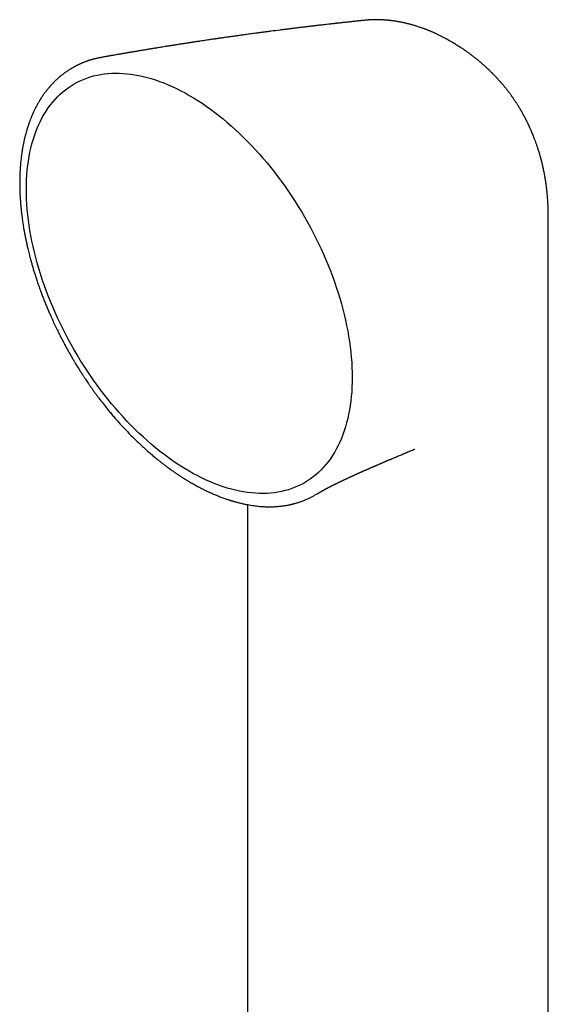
# Model space of a CAD drawing. Header units: millimetres. Extents: x 8 to 880, y 12 to 790.
# Tile 19 of 25: x 807 to 846, y 296 to 368. Entities that reach past the tile are written whole.
import ezdxf

# ---------------------------------------------------------------- set-up
doc = ezdxf.new("R2010")
doc.units = ezdxf.units.MM

msp = doc.modelspace()

# ---------------------------------------------------------------- linework, layer by layer
at = {"color": 7, "linetype": 'Continuous', "lineweight": 30}
for p, q in [((832.495, 368.001), (832.481, 368)), ((833.67, 368.021), (833.676, 368.02)), ((837.971, 366.805), (837.968, 366.807)), ((813.232, 365.293), (813.244, 365.294)), ((844.395, 360.118), (844.404, 360.098)), ((845.701, 353.432), (845.701, 353.433)), ((845.703, 342.079), (845.703, 353.432)), ((817.201, 336.185), (817.214, 336.175)), ((828.922, 333.586), (828.926, 333.589)), ((822.647, 333.105), (822.65, 333.104)), ((823.847, 332.804), (823.847, 277.699))]:
    msp.add_line(p, q, dxfattribs=at)
at = {"color": 7, "linetype": 'Continuous', "lineweight": 30, "flags": 128}
for points in [[(819.631, 335.221), (819.321, 335.405), (819.012, 335.597), (818.703, 335.799), (818.394, 336.01), (818.087, 336.229), (817.78, 336.457), (817.475, 336.694), (817.172, 336.939), (816.87, 337.193), (816.569, 337.454), (816.271, 337.723), (815.976, 338), (815.682, 338.284), (815.392, 338.575), (815.104, 338.874), (814.82, 339.179), (814.538, 339.491), (814.261, 339.81), (813.987, 340.135), (813.716, 340.465), (813.45, 340.802), (813.188, 341.144), (812.931, 341.491), (812.678, 341.843), (812.43, 342.201), (812.187, 342.562), (811.949, 342.928), (811.716, 343.299), (811.488, 343.673), (811.267, 344.05), (811.05, 344.431), (810.84, 344.815), (810.636, 345.202), (810.438, 345.591), (810.246, 345.982), (810.061, 346.376), (809.882, 346.771), (809.71, 347.168), (809.545, 347.566), (809.387, 347.964), (809.235, 348.364), (809.091, 348.763), (808.954, 349.163), (808.825, 349.563), (808.702, 349.962), (808.588, 350.36), (808.48, 350.758), (808.381, 351.154), (808.289, 351.548), (808.205, 351.941), (808.129, 352.332), (808.06, 352.72), (808, 353.105), (807.947, 353.488), (807.903, 353.868), (807.867, 354.244), (807.838, 354.616), (807.818, 354.985), (807.806, 355.349), (807.802, 355.709), (807.806, 356.064), (807.818, 356.415), (807.838, 356.76), (807.867, 357.099), (807.903, 357.433), (807.947, 357.762), (808, 358.084), (808.06, 358.4), (808.129, 358.709), (808.205, 359.012), (808.289, 359.307), (808.381, 359.596), (808.48, 359.877), (808.588, 360.151), (808.702, 360.416), (808.825, 360.674), (808.954, 360.924), (809.091, 361.166), (809.235, 361.399), (809.387, 361.624), (809.545, 361.84), (809.71, 362.047), (809.882, 362.245), (810.061, 362.434), (810.246, 362.613), (810.438, 362.783), (810.636, 362.944), (810.84, 363.095), (811.05, 363.236), (811.267, 363.368), (811.488, 363.489), (811.716, 363.6), (811.949, 363.702), (812.187, 363.793), (812.43, 363.874), (812.678, 363.945), (812.931, 364.005), (813.188, 364.055), (813.45, 364.095), (813.716, 364.124), (813.987, 364.143), (814.261, 364.151), (814.538, 364.149), (814.82, 364.136), (815.104, 364.113), (815.392, 364.079), (815.682, 364.035), (815.976, 363.981), (816.271, 363.916), (816.569, 363.841), (816.87, 363.756), (817.172, 363.661), (817.475, 363.555), (817.78, 363.439), (818.087, 363.314), (818.394, 363.178), (818.703, 363.033), (819.012, 362.878), (819.321, 362.713), (819.631, 362.539)], [(819.631, 362.539), (819.941, 362.356), (820.25, 362.163), (820.559, 361.961), (820.867, 361.751), (821.175, 361.531), (821.481, 361.303), (821.787, 361.066), (822.09, 360.821), (822.392, 360.568), (822.692, 360.307), (822.991, 360.037), (823.286, 359.761), (823.579, 359.477), (823.87, 359.185), (824.158, 358.886), (824.442, 358.581), (824.723, 358.269), (825.001, 357.951), (825.275, 357.626), (825.545, 357.295), (825.812, 356.959), (826.073, 356.617), (826.331, 356.269), (826.584, 355.917), (826.832, 355.56), (827.075, 355.198), (827.313, 354.832), (827.546, 354.462), (827.773, 354.088), (827.995, 353.71), (828.211, 353.329), (828.422, 352.945), (828.626, 352.559), (828.824, 352.169), (829.016, 351.778), (829.201, 351.384), (829.38, 350.989), (829.552, 350.593), (829.717, 350.195), (829.875, 349.796), (830.026, 349.397), (830.171, 348.997), (830.308, 348.597), (830.437, 348.198), (830.56, 347.799), (830.674, 347.4), (830.781, 347.003), (830.881, 346.607), (830.973, 346.212), (831.057, 345.819), (831.133, 345.429), (831.201, 345.041), (831.262, 344.655), (831.314, 344.272), (831.359, 343.893), (831.395, 343.517), (831.424, 343.144), (831.444, 342.776), (831.456, 342.411), (831.46, 342.051), (831.456, 341.696), (831.444, 341.346), (831.424, 341.001), (831.395, 340.661), (831.359, 340.327), (831.314, 339.999), (831.262, 339.677), (831.201, 339.361), (831.133, 339.051), (831.057, 338.749), (830.973, 338.453), (830.881, 338.165), (830.781, 337.884), (830.674, 337.61), (830.56, 337.344), (830.437, 337.086), (830.308, 336.836), (830.171, 336.594), (830.026, 336.361), (829.875, 336.137), (829.717, 335.921), (829.552, 335.714), (829.38, 335.516), (829.201, 335.327), (829.016, 335.147), (828.824, 334.977), (828.626, 334.817), (828.422, 334.666), (828.211, 334.524), (827.995, 334.393), (827.773, 334.271), (827.546, 334.16), (827.313, 334.059), (827.075, 333.967), (826.832, 333.886), (826.584, 333.816), (826.331, 333.755), (826.073, 333.705), (825.812, 333.666), (825.545, 333.637), (825.275, 333.618), (825.001, 333.61), (824.723, 333.612), (824.442, 333.624), (824.158, 333.647), (823.87, 333.681), (823.579, 333.725), (823.286, 333.779), (822.991, 333.844), (822.692, 333.919), (822.392, 334.004), (822.09, 334.1), (821.787, 334.205), (821.481, 334.321), (821.175, 334.447), (820.867, 334.582), (820.559, 334.727), (820.25, 334.882), (819.941, 335.047), (819.631, 335.221)], [(845.703, 244.584), (845.703, 288.964), (845.703, 342.079)]]:
    msp.add_lwpolyline(points, dxfattribs=at)
at = {"color": 7, "linetype": 'Continuous', "lineweight": 30}
for points, knots in [([(832.481, 368.001), (832.465, 367.999), (832.398, 367.992), (832.285, 367.981), (832.146, 367.966), (832.024, 367.954), (831.918, 367.942), (831.827, 367.933), (831.752, 367.925), (831.673, 367.917), (831.58, 367.907), (831.465, 367.894), (831.34, 367.881), (831.203, 367.866), (831.054, 367.85), (830.915, 367.835), (830.791, 367.821), (830.686, 367.81), (830.586, 367.799), (830.499, 367.789), (830.429, 367.782), (830.373, 367.775), (830.327, 367.77), (830.288, 367.766), (830.249, 367.762), (830.203, 367.756), (830.147, 367.75), (830.082, 367.743), (830.007, 367.734), (829.922, 367.725), (829.795, 367.711), (829.635, 367.692), (829.449, 367.671), (829.277, 367.651), (829.134, 367.635), (829.015, 367.621), (828.918, 367.61), (828.83, 367.599), (828.749, 367.59), (828.676, 367.581), (828.606, 367.573), (828.534, 367.564), (828.455, 367.555), (828.366, 367.544), (828.268, 367.533), (828.166, 367.521), (828.063, 367.508), (827.888, 367.487), (827.643, 367.458), (827.392, 367.427), (827.206, 367.404), (827.089, 367.389), (826.98, 367.376), (826.889, 367.365), (826.817, 367.356), (826.755, 367.348), (826.69, 367.34), (826.616, 367.33), (826.533, 367.32), (826.441, 367.308), (826.34, 367.296), (826.04, 367.257), (825.734, 367.218), (825.427, 367.178), (825.315, 367.163), (825.21, 367.15), (825.116, 367.137), (825.032, 367.126), (824.964, 367.117), (824.907, 367.11), (824.854, 367.103), (824.796, 367.095), (824.728, 367.086), (824.65, 367.075), (824.526, 367.059), (824.364, 367.037), (824.173, 367.011), (823.994, 366.987), (823.823, 366.964), (823.657, 366.941), (823.465, 366.914), (823.249, 366.884), (823.003, 366.85), (822.798, 366.821), (822.625, 366.797), (822.483, 366.777), (822.329, 366.755), (822.191, 366.735), (822.077, 366.719), (821.994, 366.707), (821.92, 366.696), (821.857, 366.687), (821.805, 366.68), (821.762, 366.673), (821.724, 366.668), (821.686, 366.662), (821.644, 366.656), (821.594, 366.649), (821.537, 366.641), (821.473, 366.631), (821.401, 366.621), (821.304, 366.607), (821.177, 366.588), (821.018, 366.564), (820.841, 366.538), (820.646, 366.509), (820.478, 366.484), (820.34, 366.463), (820.24, 366.448), (820.145, 366.434), (820.061, 366.421), (819.998, 366.412), (819.952, 366.405), (819.918, 366.399), (819.887, 366.395), (819.854, 366.39), (819.803, 366.382), (819.73, 366.371), (819.633, 366.356), (819.524, 366.339), (819.407, 366.321), (819.286, 366.302), (819.159, 366.283), (819.038, 366.264), (818.923, 366.246), (818.814, 366.229), (818.708, 366.212), (818.611, 366.197), (818.527, 366.184), (818.458, 366.173), (818.405, 366.165), (818.361, 366.158), (818.32, 366.151), (818.269, 366.143), (818.208, 366.133), (818.137, 366.122), (818.054, 366.109), (817.964, 366.094), (817.838, 366.074), (817.687, 366.05), (817.515, 366.022), (817.369, 365.998), (817.243, 365.978), (817.137, 365.961), (817.038, 365.945), (816.941, 365.929), (816.84, 365.912), (816.731, 365.894), (816.613, 365.875), (816.487, 365.854), (816.355, 365.832), (816.22, 365.809), (816.097, 365.789), (815.986, 365.77), (815.889, 365.754), (815.791, 365.737), (815.692, 365.721), (815.597, 365.705), (815.508, 365.69), (815.428, 365.676), (815.359, 365.664), (815.3, 365.654), (815.249, 365.645), (815.195, 365.636), (815.131, 365.625), (815.056, 365.612), (814.97, 365.598), (814.875, 365.581), (814.776, 365.564), (814.678, 365.547), (814.581, 365.531), (814.461, 365.51), (814.319, 365.485), (814.157, 365.457), (814.029, 365.434), (813.936, 365.418), (813.874, 365.407), (813.814, 365.396), (813.755, 365.386), (813.697, 365.376), (813.635, 365.365), (813.563, 365.352), (813.476, 365.336), (813.372, 365.318), (813.293, 365.304), (813.249, 365.296), (813.243, 365.295)], [0, 0, 0, 0, 0.002464, 0.010463, 0.017637, 0.023985, 0.029508, 0.034205, 0.038077, 0.041123, 0.046581, 0.052527, 0.058972, 0.066023, 0.073785, 0.082261, 0.087589, 0.093164, 0.098529, 0.103189, 0.106589, 0.109481, 0.111865, 0.11374, 0.115584, 0.118022, 0.120866, 0.12424, 0.128145, 0.132579, 0.137439, 0.147879, 0.157539, 0.166422, 0.174525, 0.179929, 0.184925, 0.189516, 0.193702, 0.197482, 0.200879, 0.204618, 0.208657, 0.213281, 0.218459, 0.223795, 0.229168, 0.234577, 0.251012, 0.267336, 0.27366, 0.279926, 0.285667, 0.290596, 0.293992, 0.296966, 0.300286, 0.304099, 0.308405, 0.313204, 0.318495, 0.324114, 0.359996, 0.366064, 0.372037, 0.377488, 0.382381, 0.386716, 0.390493, 0.393069, 0.395591, 0.398617, 0.402161, 0.406224, 0.410805, 0.421444, 0.431384, 0.440625, 0.449384, 0.45799, 0.466446, 0.479339, 0.491789, 0.504675, 0.511394, 0.51876, 0.526771, 0.535428, 0.540196, 0.544602, 0.548437, 0.551702, 0.554397, 0.556522, 0.558486, 0.56029, 0.562479, 0.565052, 0.568009, 0.57135, 0.575076, 0.579186, 0.586554, 0.594843, 0.604045, 0.614161, 0.62519, 0.630333, 0.635652, 0.640842, 0.645187, 0.648659, 0.650774, 0.652367, 0.653914, 0.655625, 0.657501, 0.661894, 0.666987, 0.672751, 0.678848, 0.685185, 0.691761, 0.698578, 0.704102, 0.709774, 0.715515, 0.720645, 0.725007, 0.728602, 0.73143, 0.733296, 0.735354, 0.737969, 0.741143, 0.744875, 0.749165, 0.754011, 0.758984, 0.768771, 0.777698, 0.785766, 0.791703, 0.797234, 0.802369, 0.80716, 0.812338, 0.818147, 0.8242, 0.830814, 0.837823, 0.844874, 0.851955, 0.857032, 0.862124, 0.867231, 0.872354, 0.877468, 0.882139, 0.886206, 0.889983, 0.893028, 0.895373, 0.898025, 0.901477, 0.905308, 0.909799, 0.914921, 0.92014, 0.925266, 0.930297, 0.935233, 0.944039, 0.952526, 0.960602, 0.963921, 0.967155, 0.970302, 0.973365, 0.976342, 0.979372, 0.98297, 0.987639, 0.993052, 0.999209, 1, 1, 1, 1]), ([(833.681, 368.022), (833.654, 368.023), (833.603, 368.026), (833.53, 368.03), (833.465, 368.032), (833.413, 368.034), (833.368, 368.035), (833.331, 368.035), (833.296, 368.036), (833.259, 368.036), (833.218, 368.036), (833.181, 368.036), (833.148, 368.036), (833.106, 368.036), (833.057, 368.035), (833.008, 368.033), (832.965, 368.032), (832.923, 368.031), (832.879, 368.029), (832.835, 368.027), (832.793, 368.024), (832.752, 368.022), (832.719, 368.019), (832.695, 368.018), (832.673, 368.016), (832.642, 368.014), (832.599, 368.01), (832.558, 368.007), (832.532, 368.004), (832.523, 368.003)], [0, 0, 0, 0, 0.060849, 0.119631, 0.17715, 0.231247, 0.27281, 0.301391, 0.325047, 0.359628, 0.399714, 0.431292, 0.455291, 0.485519, 0.539709, 0.583238, 0.613545, 0.649345, 0.693399, 0.726805, 0.764904, 0.804082, 0.834081, 0.848605, 0.865744, 0.892743, 0.929703, 0.976761, 1, 1, 1, 1]), ([(837.968, 366.808), (837.964, 366.81), (837.951, 366.817), (837.928, 366.828), (837.876, 366.855), (837.804, 366.891), (837.705, 366.94), (837.614, 366.983), (837.529, 367.023), (837.447, 367.062), (837.365, 367.099), (837.277, 367.137), (837.204, 367.169), (837.14, 367.196), (837.088, 367.218), (837.041, 367.237), (836.989, 367.258), (836.934, 367.28), (836.877, 367.303), (836.826, 367.323), (836.782, 367.339), (836.746, 367.353), (836.686, 367.376), (836.604, 367.406), (836.497, 367.444), (836.385, 367.483), (836.274, 367.52), (836.162, 367.556), (836.057, 367.588), (835.942, 367.623), (835.836, 367.654), (835.738, 367.681), (835.645, 367.706), (835.545, 367.731), (835.447, 367.756), (835.365, 367.775), (835.279, 367.795), (835.196, 367.813), (835.118, 367.83), (835.051, 367.843), (834.976, 367.858), (834.9, 367.873), (834.825, 367.886), (834.754, 367.899), (834.679, 367.911), (834.607, 367.923), (834.533, 367.934), (834.458, 367.944), (834.384, 367.954), (834.319, 367.963), (834.251, 367.971), (834.178, 367.979), (834.115, 367.986), (834.07, 367.991), (834.039, 367.994), (834.002, 367.997), (833.958, 368.001), (833.906, 368.006), (833.855, 368.01), (833.802, 368.014), (833.746, 368.018), (833.699, 368.021), (833.674, 368.022), (833.67, 368.022)], [0, 0, 0, 0, 0.003047, 0.009839, 0.016352, 0.041275, 0.061744, 0.087227, 0.106295, 0.122798, 0.146895, 0.165283, 0.185893, 0.200104, 0.21174, 0.222908, 0.23456, 0.248851, 0.262369, 0.275709, 0.285934, 0.293357, 0.301768, 0.328743, 0.352175, 0.37808, 0.408477, 0.431039, 0.456982, 0.48203, 0.511942, 0.531288, 0.549923, 0.576703, 0.600251, 0.617093, 0.633541, 0.659214, 0.674056, 0.687126, 0.704753, 0.725581, 0.739516, 0.755662, 0.774005, 0.790948, 0.804897, 0.824431, 0.841841, 0.855417, 0.868751, 0.888172, 0.904628, 0.91146, 0.918456, 0.925974, 0.935818, 0.948419, 0.960463, 0.969915, 0.983663, 0.997584, 1, 1, 1, 1]), ([(838.644, 366.44), (838.537, 366.501), (838.388, 366.586), (838.164, 366.707), (838.046, 366.767), (837.972, 366.806)], [0, 0, 0, 0, 0.481628, 0.670611, 1, 1, 1, 1]), ([(844.397, 360.119), (844.392, 360.129), (844.38, 360.156), (844.359, 360.202), (844.334, 360.258), (844.308, 360.315), (844.284, 360.367), (844.263, 360.412), (844.243, 360.454), (844.218, 360.506), (844.187, 360.571), (844.152, 360.642), (844.12, 360.706), (844.093, 360.759), (844.066, 360.811), (844.035, 360.873), (844, 360.94), (843.966, 361.004), (843.937, 361.058), (843.911, 361.105), (843.885, 361.153), (843.854, 361.209), (843.817, 361.275), (843.779, 361.343), (843.743, 361.405), (843.71, 361.462), (843.673, 361.525), (843.635, 361.589), (843.597, 361.652), (843.565, 361.704), (843.537, 361.75), (843.51, 361.793), (843.478, 361.844), (843.438, 361.907), (843.393, 361.977), (843.351, 362.042), (843.312, 362.1), (843.275, 362.156), (843.234, 362.217), (843.188, 362.284), (843.143, 362.35), (843.101, 362.409), (843.063, 362.464), (843.022, 362.521), (842.976, 362.584), (842.926, 362.652), (842.879, 362.715), (842.837, 362.771), (842.799, 362.822), (842.758, 362.875), (842.713, 362.933), (842.666, 362.993), (842.621, 363.049), (842.583, 363.097), (842.548, 363.14), (842.51, 363.187), (842.466, 363.24), (842.418, 363.297), (842.373, 363.351), (842.334, 363.396), (842.302, 363.433), (842.273, 363.467), (842.24, 363.505), (842.197, 363.554), (842.145, 363.613), (842.09, 363.674), (842.043, 363.726), (842.002, 363.771), (841.961, 363.815), (841.912, 363.868), (841.853, 363.93), (841.788, 363.997), (841.729, 364.058), (841.681, 364.107), (841.641, 364.148), (841.602, 364.187), (841.558, 364.23), (841.507, 364.28), (841.455, 364.331), (841.408, 364.377), (841.367, 364.415), (841.33, 364.45), (841.291, 364.487), (841.247, 364.527), (841.196, 364.575), (841.135, 364.63), (841.071, 364.688), (841.01, 364.742), (840.955, 364.791), (840.909, 364.831), (840.867, 364.867), (840.827, 364.902), (840.78, 364.941), (840.731, 364.983), (840.681, 365.025), (840.633, 365.065), (840.586, 365.103), (840.541, 365.139), (840.493, 365.178), (840.437, 365.223), (840.376, 365.271), (840.313, 365.32), (840.255, 365.365), (840.204, 365.404), (840.16, 365.437), (840.115, 365.471), (840.059, 365.513), (839.988, 365.565), (839.91, 365.622), (839.832, 365.678), (839.764, 365.726), (839.705, 365.767), (839.651, 365.804), (839.594, 365.843), (839.53, 365.887), (839.458, 365.936), (839.385, 365.984), (839.319, 366.027), (839.261, 366.064), (839.209, 366.097), (839.154, 366.132), (839.089, 366.173), (839.012, 366.221), (838.943, 366.263), (838.886, 366.298), (838.839, 366.326), (838.784, 366.359), (838.718, 366.397), (838.671, 366.425), (838.645, 366.44)], [0, 0, 0, 0, 0.004013, 0.009952, 0.017558, 0.02498, 0.031722, 0.037037, 0.042161, 0.047713, 0.056815, 0.067062, 0.074928, 0.081406, 0.087494, 0.095233, 0.105289, 0.113582, 0.120278, 0.126262, 0.131935, 0.139191, 0.148213, 0.158003, 0.166047, 0.173063, 0.180781, 0.191, 0.198913, 0.205919, 0.212136, 0.21762, 0.223439, 0.232927, 0.243001, 0.252117, 0.259913, 0.266907, 0.27546, 0.285207, 0.294706, 0.303097, 0.310064, 0.317893, 0.327275, 0.337203, 0.346732, 0.354258, 0.361413, 0.368805, 0.377241, 0.386724, 0.39526, 0.401794, 0.407895, 0.414531, 0.422578, 0.431544, 0.440236, 0.446904, 0.452091, 0.457202, 0.462426, 0.469242, 0.479695, 0.489648, 0.497457, 0.504265, 0.510601, 0.518155, 0.529162, 0.540192, 0.550254, 0.558367, 0.563992, 0.570189, 0.577177, 0.585464, 0.594663, 0.602386, 0.608268, 0.614079, 0.62001, 0.626666, 0.634909, 0.644139, 0.654988, 0.664582, 0.67249, 0.680339, 0.685631, 0.691695, 0.698779, 0.706681, 0.713788, 0.72156, 0.728193, 0.73459, 0.741505, 0.749809, 0.759138, 0.768398, 0.777304, 0.784535, 0.790471, 0.796348, 0.804278, 0.814666, 0.826612, 0.83781, 0.847468, 0.855376, 0.862958, 0.869999, 0.879148, 0.889935, 0.900123, 0.909327, 0.917078, 0.923855, 0.930764, 0.939645, 0.950548, 0.96216, 0.967549, 0.973478, 0.980854, 0.989694, 1, 1, 1, 1]), ([(813.232, 365.293), (813.214, 365.289), (813.168, 365.281), (813.095, 365.267), (813.007, 365.248), (812.913, 365.227), (812.818, 365.205), (812.729, 365.182), (812.655, 365.163), (812.593, 365.145), (812.541, 365.13), (812.487, 365.114), (812.426, 365.096), (812.356, 365.073), (812.281, 365.049), (812.198, 365.02), (812.111, 364.989), (812.024, 364.956), (811.947, 364.925), (811.878, 364.897), (811.822, 364.874), (811.778, 364.855), (811.743, 364.84), (811.711, 364.825), (811.682, 364.812), (811.652, 364.799), (811.62, 364.784), (811.582, 364.766), (811.536, 364.744), (811.484, 364.718), (811.428, 364.69), (811.372, 364.661), (811.319, 364.633), (811.269, 364.606), (811.214, 364.575), (811.155, 364.542), (811.095, 364.507), (811.045, 364.477), (810.998, 364.448), (810.946, 364.417), (810.884, 364.377), (810.809, 364.328), (810.726, 364.272), (810.638, 364.21), (810.56, 364.153), (810.493, 364.103), (810.438, 364.061), (810.383, 364.017), (810.33, 363.975), (810.282, 363.936), (810.242, 363.902), (810.209, 363.875), (810.176, 363.846), (810.138, 363.813), (810.09, 363.771), (810.037, 363.723), (809.978, 363.668), (809.912, 363.605), (809.839, 363.534), (809.759, 363.453), (809.687, 363.378), (809.626, 363.313), (809.58, 363.262), (809.538, 363.215), (809.503, 363.175), (809.474, 363.143), (809.446, 363.109), (809.414, 363.071), (809.375, 363.024), (809.331, 362.971), (809.283, 362.911), (809.229, 362.842), (809.169, 362.762), (809.101, 362.67), (809.026, 362.565), (808.959, 362.468), (808.905, 362.387), (808.868, 362.33), (808.838, 362.284), (808.816, 362.248), (808.797, 362.217), (808.779, 362.188), (808.752, 362.145), (808.716, 362.085), (808.669, 362.005), (808.607, 361.896), (808.531, 361.757), (808.462, 361.624), (808.409, 361.517), (808.373, 361.443), (808.34, 361.373), (808.312, 361.311), (808.288, 361.26), (808.27, 361.218), (808.253, 361.18), (808.234, 361.138), (808.213, 361.087), (808.187, 361.026), (808.156, 360.951), (808.121, 360.864), (808.083, 360.768), (808.047, 360.67), (808.012, 360.575), (807.98, 360.483), (807.944, 360.379), (807.906, 360.264), (807.867, 360.14), (807.832, 360.025), (807.801, 359.919), (807.774, 359.822), (807.75, 359.733), (807.728, 359.65), (807.707, 359.566), (807.684, 359.474), (807.66, 359.373), (807.635, 359.263), (807.61, 359.147), (807.585, 359.026), (807.561, 358.903), (807.537, 358.777), (807.504, 358.587), (807.463, 358.329), (807.42, 358.002), (807.384, 357.672), (807.363, 357.424), (807.352, 357.263), (807.347, 357.193), (807.344, 357.133), (807.341, 357.085), (807.339, 357.048), (807.337, 357.019), (807.336, 356.988), (807.333, 356.943), (807.331, 356.881), (807.328, 356.807), (807.325, 356.73), (807.323, 356.652), (807.32, 356.574), (807.318, 356.439), (807.315, 356.246), (807.316, 355.991), (807.321, 355.728), (807.33, 355.457), (807.343, 355.178), (807.361, 354.891), (807.384, 354.602), (807.41, 354.321), (807.438, 354.057), (807.467, 353.811), (807.498, 353.579), (807.529, 353.361), (807.559, 353.158), (807.588, 352.98), (807.614, 352.828), (807.636, 352.698), (807.658, 352.578), (807.678, 352.469), (807.696, 352.373), (807.712, 352.29), (807.727, 352.216), (807.742, 352.141), (807.758, 352.061), (807.777, 351.972), (807.799, 351.869), (807.824, 351.752), (807.853, 351.621), (807.887, 351.475), (807.926, 351.309), (807.971, 351.122), (808.024, 350.914), (808.083, 350.688), (808.149, 350.444), (808.223, 350.183), (808.303, 349.911), (808.389, 349.627), (808.482, 349.334), (808.584, 349.024), (808.696, 348.7), (808.81, 348.38), (808.926, 348.067), (809.041, 347.767), (809.16, 347.467), (809.28, 347.173), (809.401, 346.888), (809.542, 346.561), (809.706, 346.197), (809.891, 345.8), (810.071, 345.428), (810.245, 345.079), (810.412, 344.754), (810.574, 344.449), (810.729, 344.163), (810.877, 343.897), (811.017, 343.65), (811.149, 343.423), (811.268, 343.22), (811.376, 343.042), (811.471, 342.886), (811.558, 342.745), (811.636, 342.619), (811.698, 342.521), (811.744, 342.448), (811.777, 342.397), (811.803, 342.356), (811.822, 342.325), (811.839, 342.3), (811.859, 342.268), (811.889, 342.223), (811.927, 342.164), (811.975, 342.091), (812.031, 342.004), (812.101, 341.9), (812.184, 341.775), (812.282, 341.631), (812.392, 341.47), (812.515, 341.294), (812.651, 341.102), (812.797, 340.899), (812.953, 340.686), (813.119, 340.465), (813.298, 340.231), (813.49, 339.986), (813.691, 339.735), (813.902, 339.479), (814.122, 339.218), (814.355, 338.949), (814.601, 338.672), (814.862, 338.389), (815.136, 338.099), (815.424, 337.804), (815.715, 337.516), (816.009, 337.235), (816.303, 336.961), (816.609, 336.688), (816.912, 336.425), (817.113, 336.258), (817.209, 336.179)], [0, 0, 0, 0, 0.001853, 0.004752, 0.008141, 0.012024, 0.01598, 0.019575, 0.022808, 0.025094, 0.027156, 0.029241, 0.031724, 0.034608, 0.037822, 0.040918, 0.044927, 0.048557, 0.051808, 0.054693, 0.057311, 0.058893, 0.06037, 0.061742, 0.06301, 0.064176, 0.065532, 0.067177, 0.069165, 0.071495, 0.074062, 0.076534, 0.078888, 0.081125, 0.083247, 0.086345, 0.089075, 0.091381, 0.093263, 0.095583, 0.098491, 0.101989, 0.106059, 0.110347, 0.114714, 0.117405, 0.120125, 0.122874, 0.125623, 0.12806, 0.130104, 0.131752, 0.133051, 0.135208, 0.137682, 0.140473, 0.143582, 0.147087, 0.15104, 0.155439, 0.160284, 0.163, 0.165751, 0.168165, 0.1702, 0.171856, 0.173133, 0.175202, 0.177538, 0.180151, 0.183041, 0.186306, 0.190056, 0.194348, 0.19918, 0.204553, 0.207544, 0.210049, 0.212069, 0.213604, 0.214765, 0.216016, 0.217409, 0.220333, 0.223736, 0.227588, 0.233976, 0.24093, 0.243817, 0.246793, 0.249639, 0.252059, 0.254051, 0.255616, 0.256909, 0.258471, 0.260444, 0.262762, 0.265425, 0.268871, 0.272594, 0.276198, 0.279665, 0.282995, 0.286187, 0.290927, 0.295326, 0.299388, 0.303038, 0.306388, 0.30944, 0.312192, 0.314903, 0.318011, 0.321525, 0.325103, 0.329005, 0.333015, 0.337066, 0.341156, 0.345287, 0.35549, 0.365822, 0.376033, 0.386112, 0.388513, 0.390631, 0.392448, 0.393965, 0.394946, 0.395741, 0.396534, 0.397758, 0.399788, 0.402039, 0.404309, 0.406599, 0.408907, 0.411235, 0.418438, 0.42582, 0.433381, 0.441121, 0.449041, 0.457139, 0.465398, 0.473381, 0.480547, 0.487306, 0.493656, 0.499598, 0.505132, 0.510258, 0.513999, 0.517488, 0.520725, 0.523706, 0.526285, 0.52839, 0.530354, 0.532299, 0.534379, 0.536727, 0.539481, 0.542581, 0.546073, 0.549958, 0.554234, 0.559294, 0.564812, 0.570784, 0.577207, 0.584079, 0.5914, 0.598714, 0.606427, 0.61454, 0.623053, 0.631968, 0.639705, 0.64771, 0.655652, 0.663386, 0.670911, 0.678229, 0.689311, 0.699883, 0.709945, 0.719204, 0.727983, 0.736275, 0.744072, 0.751373, 0.758175, 0.76448, 0.770285, 0.775064, 0.779442, 0.78342, 0.78699, 0.790151, 0.791746, 0.793212, 0.794491, 0.795271, 0.795789, 0.796686, 0.797985, 0.799677, 0.801766, 0.804253, 0.807137, 0.810838, 0.815036, 0.81973, 0.824918, 0.830601, 0.836777, 0.843052, 0.849764, 0.856913, 0.8645, 0.872527, 0.880535, 0.888942, 0.897754, 0.906972, 0.916599, 0.926633, 0.937077, 0.947927, 0.957994, 0.968385, 0.979097, 0.990126, 1, 1, 1, 1]), ([(845.703, 353.433), (845.703, 353.468), (845.703, 353.532), (845.702, 353.617), (845.702, 353.688), (845.701, 353.757), (845.7, 353.831), (845.699, 353.907), (845.698, 353.981), (845.697, 354.057), (845.694, 354.165), (845.691, 354.302), (845.685, 354.465), (845.678, 354.63), (845.669, 354.789), (845.659, 354.953), (845.65, 355.082), (845.642, 355.184), (845.637, 355.253), (845.631, 355.323), (845.624, 355.398), (845.618, 355.463), (845.612, 355.524), (845.606, 355.577), (845.6, 355.633), (845.595, 355.684), (845.59, 355.724), (845.586, 355.76), (845.582, 355.798), (845.577, 355.837), (845.573, 355.873), (845.568, 355.908), (845.563, 355.952), (845.556, 356), (845.551, 356.044), (845.545, 356.087), (845.538, 356.138), (845.53, 356.193), (845.522, 356.246), (845.515, 356.295), (845.507, 356.345), (845.499, 356.394), (845.492, 356.438), (845.485, 356.483), (845.477, 356.531), (845.469, 356.58), (845.46, 356.633), (845.449, 356.692), (845.437, 356.758), (845.426, 356.819), (845.402, 356.942), (845.362, 357.143), (845.303, 357.409), (845.238, 357.679), (845.171, 357.938), (845.096, 358.205), (845.018, 358.468), (844.95, 358.677), (844.898, 358.835), (844.863, 358.937), (844.825, 359.044), (844.788, 359.149), (844.748, 359.258), (844.706, 359.368), (844.672, 359.457), (844.646, 359.524), (844.628, 359.568), (844.61, 359.615), (844.589, 359.665), (844.57, 359.713), (844.552, 359.757), (844.535, 359.797), (844.518, 359.839), (844.501, 359.88), (844.484, 359.918), (844.468, 359.956), (844.448, 360.002), (844.427, 360.05), (844.412, 360.084), (844.406, 360.099)], [0, 0, 0, 0, 0.0164404, 0.029332, 0.0387844, 0.0486335, 0.0607693, 0.0724599, 0.0825816, 0.0941642, 0.106269, 0.1303417, 0.1548565, 0.1782926, 0.2026987, 0.224205, 0.2498913, 0.2588452, 0.2689351, 0.279933, 0.2892714, 0.3016013, 0.3084258, 0.3158284, 0.3248228, 0.3328313, 0.3381674, 0.3424582, 0.3483768, 0.3548645, 0.3598731, 0.3637779, 0.3705448, 0.3788199, 0.3848305, 0.3900194, 0.3978494, 0.4069699, 0.4144338, 0.4208701, 0.4285709, 0.4365879, 0.4423496, 0.4480633, 0.4562226, 0.4636459, 0.4697467, 0.4792105, 0.4900744, 0.4985148, 0.5062782, 0.5444301, 0.5878995, 0.6246793, 0.6654382, 0.7041232, 0.7455824, 0.7848514, 0.8001387, 0.8181115, 0.8321642, 0.8496839, 0.8669656, 0.8830151, 0.9012142, 0.9086604, 0.914682, 0.9219308, 0.9307262, 0.9384785, 0.9445749, 0.9513818, 0.9578635, 0.964576, 0.9706363, 0.9760691, 0.9829993, 0.992813, 1, 1, 1, 1]), ([(828.927, 333.587), (828.929, 333.588), (828.934, 333.592), (828.943, 333.597), (828.956, 333.605), (828.972, 333.614), (828.991, 333.626), (829.012, 333.639), (829.031, 333.651), (829.05, 333.662), (829.069, 333.673), (829.089, 333.685), (829.109, 333.697), (829.131, 333.71), (829.162, 333.728), (829.196, 333.748), (829.231, 333.768), (829.261, 333.786), (829.291, 333.802), (829.324, 333.821), (829.37, 333.847), (829.422, 333.876), (829.474, 333.905), (829.523, 333.931), (829.58, 333.962), (829.637, 333.992), (829.693, 334.022), (829.739, 334.046), (829.777, 334.066), (829.807, 334.082), (829.836, 334.097), (829.862, 334.11), (829.884, 334.121), (829.906, 334.133), (829.929, 334.144), (829.953, 334.157), (829.98, 334.17), (830.005, 334.183), (830.028, 334.195), (830.05, 334.206), (830.073, 334.218), (830.099, 334.23), (830.128, 334.245), (830.161, 334.261), (830.191, 334.276), (830.217, 334.289), (830.238, 334.299), (830.258, 334.309), (830.28, 334.32), (830.314, 334.337), (830.356, 334.357), (830.404, 334.381), (830.45, 334.403), (830.499, 334.427), (830.549, 334.451), (830.591, 334.471), (830.628, 334.489), (830.662, 334.505), (830.695, 334.521), (830.724, 334.535), (830.75, 334.547), (830.775, 334.559), (830.804, 334.573), (830.838, 334.589), (830.877, 334.607), (830.916, 334.625), (830.95, 334.641), (830.981, 334.656), (831.007, 334.668), (831.032, 334.68), (831.058, 334.692), (831.087, 334.705), (831.117, 334.719), (831.146, 334.733), (831.177, 334.747), (831.216, 334.765), (831.261, 334.786), (831.307, 334.807), (831.35, 334.827), (831.393, 334.846), (831.441, 334.868), (831.493, 334.892), (831.544, 334.915), (831.595, 334.938), (831.654, 334.965), (831.719, 334.995), (831.78, 335.022), (831.83, 335.045), (831.875, 335.065), (831.918, 335.084), (831.96, 335.103), (831.995, 335.118), (832.028, 335.133), (832.065, 335.15), (832.108, 335.169), (832.155, 335.189), (832.199, 335.209), (832.241, 335.228), (832.286, 335.248), (832.337, 335.271), (832.389, 335.293), (832.434, 335.313), (832.476, 335.332), (832.52, 335.351), (832.568, 335.372), (832.615, 335.393), (832.656, 335.411), (832.694, 335.427), (832.733, 335.444), (832.779, 335.464), (832.827, 335.486), (832.873, 335.506), (832.915, 335.524), (832.958, 335.542), (833.005, 335.563), (833.055, 335.585), (833.1, 335.604), (833.139, 335.621), (833.176, 335.637), (833.223, 335.657), (833.283, 335.683), (833.352, 335.713), (833.42, 335.742), (833.484, 335.77), (833.548, 335.797), (833.613, 335.825), (833.675, 335.852), (833.731, 335.876), (833.782, 335.898), (833.837, 335.921), (833.896, 335.946), (833.955, 335.971), (834.012, 335.996), (834.068, 336.02), (834.125, 336.044), (834.18, 336.067), (834.232, 336.089), (834.281, 336.11), (834.333, 336.132), (834.426, 336.171), (834.55, 336.224), (834.697, 336.286), (834.835, 336.344), (834.971, 336.401), (835.089, 336.451), (835.187, 336.492), (835.263, 336.523), (835.333, 336.553), (835.397, 336.579), (835.459, 336.606), (835.527, 336.634), (835.602, 336.665), (835.706, 336.709), (835.835, 336.762), (835.945, 336.808), (836.002, 336.831), (836.009, 336.835)], [0, 0, 0, 0, 0.001101, 0.00383, 0.00685, 0.010112, 0.015569, 0.021314, 0.02635, 0.030478, 0.035991, 0.041495, 0.047071, 0.053569, 0.06105, 0.074626, 0.087063, 0.097746, 0.108492, 0.119138, 0.132022, 0.147539, 0.160212, 0.171329, 0.184633, 0.199706, 0.21129, 0.222767, 0.229247, 0.235722, 0.241647, 0.246795, 0.251298, 0.25573, 0.259692, 0.264611, 0.270006, 0.274857, 0.279151, 0.283005, 0.28717, 0.29175, 0.296986, 0.302829, 0.308942, 0.312942, 0.316207, 0.31954, 0.323139, 0.327205, 0.336455, 0.34389, 0.350525, 0.358585, 0.367155, 0.373744, 0.378262, 0.383942, 0.389118, 0.393229, 0.396863, 0.400428, 0.40436, 0.409309, 0.415375, 0.421012, 0.425849, 0.430051, 0.433997, 0.436975, 0.440444, 0.444585, 0.449085, 0.452761, 0.456734, 0.461598, 0.468114, 0.474698, 0.480242, 0.48502, 0.491926, 0.498901, 0.505322, 0.511426, 0.518344, 0.527927, 0.535882, 0.541409, 0.546367, 0.552162, 0.557248, 0.561448, 0.565159, 0.569576, 0.57478, 0.580842, 0.586145, 0.590688, 0.595846, 0.602334, 0.608681, 0.613876, 0.618247, 0.623301, 0.62922, 0.634891, 0.639588, 0.643491, 0.6478, 0.653158, 0.659089, 0.6644, 0.668851, 0.673334, 0.67888, 0.684883, 0.690106, 0.694231, 0.697932, 0.702574, 0.709916, 0.718029, 0.725553, 0.73247, 0.739272, 0.746701, 0.753993, 0.75975, 0.764849, 0.770843, 0.777627, 0.784113, 0.790075, 0.796183, 0.802248, 0.808437, 0.814012, 0.818956, 0.824331, 0.830807, 0.848642, 0.863849, 0.877596, 0.892557, 0.90678, 0.914705, 0.923104, 0.930545, 0.936821, 0.942886, 0.950011, 0.957959, 0.966081, 0.982445, 0.997651, 1, 1, 1, 1]), ([(817.213, 336.173), (817.258, 336.136), (817.367, 336.047), (817.537, 335.912), (817.718, 335.77), (817.887, 335.642), (818.042, 335.526), (818.183, 335.423), (818.312, 335.33), (818.426, 335.249), (818.527, 335.179), (818.615, 335.118), (818.688, 335.068), (818.749, 335.027), (818.798, 334.994), (818.84, 334.967), (818.874, 334.944), (818.9, 334.927), (818.92, 334.914), (818.944, 334.898), (818.98, 334.874), (819.032, 334.84), (819.096, 334.799), (819.176, 334.748), (819.27, 334.689), (819.381, 334.62), (819.507, 334.543), (819.647, 334.46), (819.745, 334.402), (819.797, 334.372)], [0, 0, 0, 0, 0.0527878, 0.1289494, 0.1998194, 0.2654003, 0.3256904, 0.3806854, 0.4303786, 0.4747621, 0.5138268, 0.5475636, 0.5759637, 0.5990187, 0.6174952, 0.633345, 0.6466613, 0.6574991, 0.6626776, 0.6700083, 0.6850425, 0.704927, 0.729669, 0.7592778, 0.796238, 0.8387663, 0.8868844, 0.9406185, 1, 1, 1, 1]), ([(819.795, 334.373), (819.906, 334.31), (820.123, 334.187), (820.443, 334.017), (820.75, 333.862), (821.045, 333.722), (821.326, 333.595), (821.596, 333.481), (821.821, 333.391), (822.002, 333.322), (822.139, 333.272), (822.263, 333.228), (822.372, 333.191), (822.455, 333.163), (822.515, 333.144), (822.554, 333.131), (822.596, 333.118), (822.627, 333.108), (822.646, 333.102), (822.649, 333.101)], [0, 0, 0, 0, 0.115861, 0.227279, 0.334336, 0.437105, 0.535647, 0.630014, 0.720249, 0.773045, 0.821279, 0.864804, 0.903622, 0.937737, 0.952767, 0.966663, 0.979986, 0.996577, 1, 1, 1, 1]), ([(822.647, 333.105), (822.658, 333.101), (822.686, 333.092), (822.735, 333.077), (822.797, 333.059), (822.872, 333.037), (822.959, 333.012), (823.056, 332.986), (823.163, 332.957), (823.321, 332.917), (823.521, 332.87), (823.756, 332.82), (823.979, 332.779), (824.19, 332.744), (824.389, 332.716), (824.577, 332.694), (824.751, 332.676), (824.913, 332.664), (825.063, 332.655), (825.204, 332.649), (825.332, 332.645), (825.455, 332.644), (825.579, 332.645), (825.715, 332.648), (825.86, 332.654), (826.013, 332.664), (826.171, 332.678), (826.307, 332.693), (826.419, 332.707), (826.507, 332.719), (826.596, 332.733), (826.685, 332.748), (826.77, 332.764), (826.852, 332.78), (826.927, 332.795), (826.993, 332.81), (827.047, 332.822), (827.086, 332.831), (827.115, 332.838), (827.141, 332.845), (827.171, 332.853), (827.21, 332.862), (827.256, 332.874), (827.314, 332.89), (827.384, 332.91), (827.469, 332.936), (827.564, 332.965), (827.667, 332.999), (827.811, 333.05), (827.996, 333.12), (828.222, 333.216), (828.453, 333.325), (828.641, 333.422), (828.751, 333.486), (828.783, 333.504)], [0, 0, 0, 0, 0.00506, 0.012535, 0.021443, 0.032578, 0.04536, 0.059789, 0.075867, 0.092934, 0.12985, 0.165023, 0.198446, 0.230114, 0.260618, 0.28928, 0.316052, 0.340929, 0.363924, 0.385641, 0.406506, 0.42404, 0.44356, 0.465065, 0.488393, 0.512872, 0.538438, 0.565095, 0.579205, 0.593605, 0.608295, 0.623276, 0.637936, 0.651058, 0.664502, 0.675756, 0.684817, 0.691685, 0.695838, 0.699794, 0.705109, 0.711785, 0.719823, 0.729224, 0.742304, 0.757351, 0.774366, 0.793151, 0.812519, 0.852421, 0.893877, 0.936883, 0.981433, 1, 1, 1, 1]), ([(828.787, 333.507), (828.816, 333.522), (828.859, 333.546), (828.901, 333.573), (828.916, 333.582)], [0, 0, 0, 0, 0.649327, 1, 1, 1, 1])]:
    msp.add_open_spline(points, degree=3, knots=knots, dxfattribs=at)

doc.saveas('drawing.dxf')
